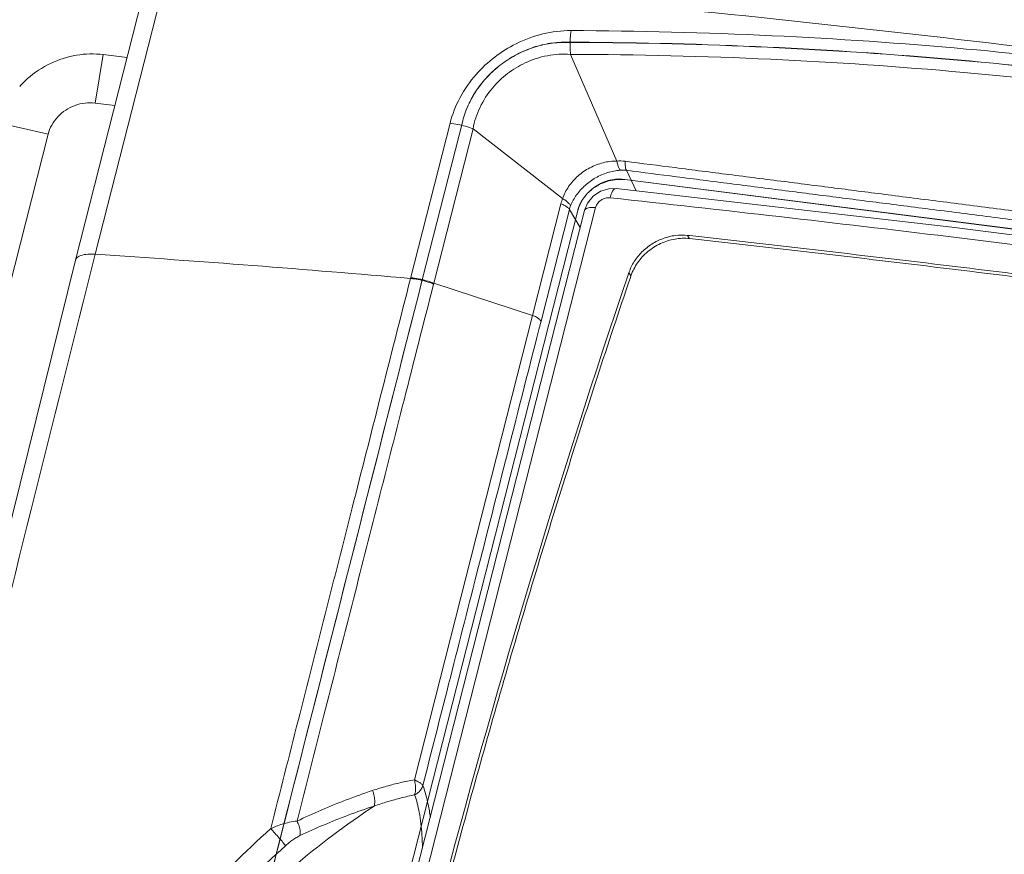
# Model space of a CAD drawing. Header units: millimetres. Extents: x -473 to 23648, y -382 to 1866.
# Tile 141 of 256: x 5688 to 5750, y 711 to 763. Entities that reach past the tile are written whole.
import ezdxf

# ---------------------------------------------------------------- set-up
doc = ezdxf.new("R2010")
doc.units = ezdxf.units.MM
doc.header["$LTSCALE"] = 80
doc.layers.get('0').update_dxf_attribs({"linetype": 'CONTINUOUS'})

msp = doc.modelspace()

# ---------------------------------------------------------------- linework, layer by layer
at = {"linetype": 'Continuous', "lineweight": 0}
for p, q in [((5697.615075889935, 766.4289884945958), (5693.036164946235, 748.4219931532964)), ((5696.378923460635, 766.0599577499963), (5691.800013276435, 748.0529653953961)), ((5693.028215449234, 757.889175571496), (5693.540401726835, 760.9246066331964)), ((5693.540401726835, 760.9246066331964), (5695.024891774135, 760.7351015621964)), ((5722.793993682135, 760.9387177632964), (5725.692060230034, 754.2592014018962)), ((5694.261191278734, 757.7317779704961), (5693.028215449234, 757.889175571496)), ((5690.084244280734, 755.9410526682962), (5687.063665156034, 756.6387362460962)), ((5712.776069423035, 746.9022447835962), (5715.247930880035, 756.6230709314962)), ((5716.042792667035, 756.7812166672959), (5713.511864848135, 746.828106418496)), ((5690.084244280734, 755.9410526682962), (5662.015520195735, 645.5581712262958)), ((5714.229774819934, 746.6050938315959), (5716.689130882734, 756.2767414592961)), ((5716.689130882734, 756.2767414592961), (5722.295874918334, 751.9026590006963)), ((5726.288816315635, 753.6765576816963), (5726.892691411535, 752.3861669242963)), ((5726.188949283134, 753.099004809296), (5789.748024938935, 744.9852642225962)), ((5726.191347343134, 753.1084354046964), (5789.750422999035, 744.9946948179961)), ((5725.641054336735, 752.529871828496), (5725.200148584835, 752.522622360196)), ((5720.416890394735, 744.5951303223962), (5722.193588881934, 751.5821632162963)), ((5723.247376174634, 751.1603125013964), (5699.052211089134, 656.010563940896)), ((5723.660525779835, 751.1636085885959), (5699.529321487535, 656.266787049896)), ((5724.365220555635, 751.3405643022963), (5700.234016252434, 656.4437427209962)), ((5720.944698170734, 744.2341285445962), (5722.721396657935, 751.2211614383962)), ((5722.721396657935, 751.2211614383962), (5723.389771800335, 750.0988589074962)), ((5730.231692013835, 749.392211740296), (5730.122422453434, 749.6014168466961)), ((5730.271793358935, 749.5848115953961), (5730.122422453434, 749.6014168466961)), ((5726.401365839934, 747.1321936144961), (5726.450122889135, 747.2759945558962)), ((5726.559496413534, 747.0665904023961), (5726.450122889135, 747.2759945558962)), ((5714.217314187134, 746.5560909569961), (5714.229774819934, 746.6050938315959)), ((5714.229774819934, 746.6050938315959), (5720.416890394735, 744.5951303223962)), ((5726.577700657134, 747.0760986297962), (5726.541058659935, 746.9679384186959)), ((5713.018425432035, 715.5014878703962), (5720.416890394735, 744.5951303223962))]:
    msp.add_line(p, q, dxfattribs=at)
for points in [[(5725.200148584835, 752.522622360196), (5724.670304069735, 752.3649805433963), (5724.204076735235, 752.0556231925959)], [(5789.616606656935, 744.3627904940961), (5768.316436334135, 747.3512619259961), (5746.666778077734, 750.1153248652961), (5725.640969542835, 752.529913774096)], [(5724.204076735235, 752.0556231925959), (5723.852004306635, 751.6257080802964), (5723.660508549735, 751.163556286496)], [(5691.800013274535, 748.0529651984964), (5683.399302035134, 714.1223752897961), (5675.302350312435, 679.5344355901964), (5667.795179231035, 645.5112331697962)]]:
    msp.add_lwpolyline(points, dxfattribs=at)
for centre, radius, start, end in [((5629.669425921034, -242.7337398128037), 1011.447489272, 82.68546093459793, 86.14816095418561), ((5692.742874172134, 754.9553113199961), 5.9578691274, 134.9216505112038, 138.1350829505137), ((5692.806391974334, 754.8916231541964), 6.0478174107, 131.4863274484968, 134.9216745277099), ((5725.864036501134, 751.5234423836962), 2.7411591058, 82.74328881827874, 93.59701487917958), ((5726.052537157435, 751.8543944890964), 1.837418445, 82.61170501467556, 94.76477248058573), ((5724.603338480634, 750.7434341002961), 1.9416303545, 158.3002579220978, 165.7564351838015), ((5629.619773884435, -204.249029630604), 954.7794071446, 85.00350665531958, 86.1916140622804), ((6280.598086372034, 559.204521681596), 585.1929723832, 161.2682427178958, 165.1640680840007), ((5739.391655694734, 672.8505081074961), 53.0946150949, 131.7742934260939, 145.9658137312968), ((5739.665993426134, 672.6285423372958), 52.0298017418, 131.8623044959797, 146.0294643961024)]:
    msp.add_arc(centre, radius, start, end, dxfattribs=at)
for points, start_tangent, end_tangent in [([(5715.247930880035, 756.6230709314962), (5715.877977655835, 758.2306215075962), (5716.884478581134, 759.6807603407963), (5718.043713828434, 760.7665506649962), (5719.384909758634, 761.6037332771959), (5721.057003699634, 762.2156078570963), (5722.826314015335, 762.4282338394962)], (0.2440466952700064, 0.9697634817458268), (0.9999844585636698, -0.005575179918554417)), ([(5722.826314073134, 762.4282337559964), (5722.773806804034, 761.9446602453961), (5722.762796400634, 761.4372299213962), (5722.793994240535, 760.9387183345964)], (-0.1550231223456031, -0.987910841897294), (0.106708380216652, -0.9942903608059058)), ([(5722.826314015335, 762.4282338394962), (5735.417952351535, 762.108525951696), (5747.559897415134, 761.2745280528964), (5758.346174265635, 760.101274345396)], (0.9999946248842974, -0.003278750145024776), (0.9919494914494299, -0.1266341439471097)), ([(5722.460589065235, 761.6921970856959), (5721.400211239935, 761.6010273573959), (5720.349034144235, 761.3272316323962), (5719.342286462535, 760.8807974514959), (5718.413720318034, 760.2774761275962), (5717.594328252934, 759.538172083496), (5716.911236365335, 758.6879345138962), (5716.387297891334, 757.7553560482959), (5716.040394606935, 756.771786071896)], (-0.9999982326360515, 0.001880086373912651), (-0.2464423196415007, -0.9691574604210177)), ([(5722.462987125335, 761.7016276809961), (5721.402609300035, 761.6104579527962), (5720.351432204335, 761.3366622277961), (5719.344684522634, 760.8902280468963), (5718.416118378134, 760.286906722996), (5717.596726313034, 759.5476026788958), (5716.913634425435, 758.697365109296), (5716.389695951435, 757.7647866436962), (5716.042792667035, 756.7812166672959)], (-0.9999982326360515, 0.001880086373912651), (-0.2464423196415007, -0.9691574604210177)), ([(5758.162704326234, 759.3797616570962), (5746.272459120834, 760.6483731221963), (5734.369331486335, 761.4197391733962), (5722.460589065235, 761.6921970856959)], (-0.991950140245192, 0.1266290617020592), (-0.9999982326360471, 0.001880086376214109)), ([(5758.165102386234, 759.3891922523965), (5746.274857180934, 760.6578037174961), (5734.371729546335, 761.4291697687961), (5722.462987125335, 761.7016276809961)], (-0.991950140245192, 0.1266290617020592), (-0.9999982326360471, 0.001880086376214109)), ([(5693.540401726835, 760.9246066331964), (5691.866843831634, 760.888205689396), (5690.233278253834, 760.3705271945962), (5688.800067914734, 759.4221267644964)], (-0.9919501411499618, 0.1266290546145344), (-0.7490693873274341, -0.6624915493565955)), ([(5716.689140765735, 756.2767337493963), (5717.125340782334, 757.6203221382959), (5717.908785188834, 758.8312083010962), (5718.851534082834, 759.7312148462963), (5719.958489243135, 760.4031790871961), (5721.341308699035, 760.8547660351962), (5722.793993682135, 760.9387177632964)], (0.1706406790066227, 0.9853333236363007), (0.9965786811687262, -0.0826494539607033)), ([(5722.793993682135, 760.9387177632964), (5735.327587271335, 760.6326844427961), (5747.414142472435, 759.8096108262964), (5758.151094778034, 758.6436073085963)], (0.9999975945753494, -0.002193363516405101), (0.9919495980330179, -0.1266333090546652)), ([(5693.028215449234, 757.889175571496), (5692.398267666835, 757.8911081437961), (5691.768927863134, 757.7401261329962), (5691.184608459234, 757.4446647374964), (5690.686787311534, 757.0244816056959)], (-0.9919501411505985, 0.1266290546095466), (-0.6823728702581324, -0.7310042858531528)), ([(5690.686787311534, 757.0244816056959), (5690.311399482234, 756.509683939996), (5690.084244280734, 755.9410526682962)], (-0.6823728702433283, -0.7310042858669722), (-0.2464423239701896, -0.9691574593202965)), ([(5715.247752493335, 756.6233179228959), (5715.730168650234, 756.5555693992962), (5716.221092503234, 756.437605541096), (5716.689227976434, 756.2769506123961)], (0.9961962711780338, -0.0871377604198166), (0.9283678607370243, -0.371662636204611)), ([(5722.295874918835, 751.9026590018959), (5722.672475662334, 752.6560124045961), (5723.255346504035, 753.3183763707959), (5723.998590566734, 753.8323990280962), (5724.835589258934, 754.1533362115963), (5725.692060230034, 754.2592014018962)], (0.3213581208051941, 0.9469577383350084), (0.9999984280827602, -0.001773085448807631)), ([(5725.692071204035, 754.2592125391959), (5725.745247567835, 754.0261765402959), (5725.816123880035, 753.8305045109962), (5725.899907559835, 753.6854283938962)], (0.1718187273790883, -0.9851285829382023), (0.6055276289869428, -0.7958242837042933)), ([(5726.210286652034, 754.2426454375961), (5726.216619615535, 754.0133811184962), (5726.243386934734, 753.8204265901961), (5726.288816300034, 753.6765576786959)], (-0.01706746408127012, -0.9998543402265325), (0.4215433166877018, -0.9068082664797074)), ([(5726.210286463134, 754.2426452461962), (5729.339639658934, 753.8434405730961), (5732.710647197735, 753.413414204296), (5736.164785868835, 752.972736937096), (5739.560332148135, 752.5394838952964), (5742.891183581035, 752.114443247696), (5746.576803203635, 751.6440885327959), (5750.456202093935, 751.148959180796), (5754.313997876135, 750.6565444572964), (5757.992217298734, 750.1870132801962)], (0.9919594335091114, -0.1265562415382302), (0.9919501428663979, -0.126629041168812)), ([(5722.799303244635, 751.4613375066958), (5723.167006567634, 752.1324043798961), (5723.700361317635, 752.7281335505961), (5724.366298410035, 753.2065808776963), (5725.116359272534, 753.5317156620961), (5725.899911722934, 753.6854630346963)], (0.3707043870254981, 0.9287509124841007), (0.9964331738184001, 0.08438560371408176)), ([(5726.288816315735, 753.6765576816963), (5729.418446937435, 753.2752115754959), (5732.789634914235, 752.8434674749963), (5736.243890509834, 752.4014825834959), (5739.639513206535, 751.9672611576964), (5742.970417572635, 751.5414910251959), (5746.656086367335, 751.0705274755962), (5750.535532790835, 750.5749520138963), (5754.393375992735, 750.0822743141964), (5758.071644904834, 749.6126554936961)], (0.9918629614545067, -0.1273101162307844), (0.9919501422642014, -0.1266290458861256)), ([(5723.521034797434, 751.8041682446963), (5723.578323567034, 751.8805615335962), (5723.635612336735, 751.9569548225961), (5723.664256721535, 751.9951514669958), (5723.692901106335, 752.033348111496), (5723.721545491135, 752.0715447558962), (5723.750189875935, 752.1097414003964), (5723.764512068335, 752.1288397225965), (5723.778834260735, 752.1479380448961), (5723.793156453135, 752.1670363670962), (5723.800317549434, 752.1765855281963), (5723.807478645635, 752.1861346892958), (5723.814639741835, 752.1956838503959), (5723.818220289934, 752.2004584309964), (5723.821800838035, 752.205233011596), (5723.823591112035, 752.2076203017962), (5723.825381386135, 752.2100075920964), (5723.826276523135, 752.2112012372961), (5723.826765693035, 752.211771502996), (5723.827338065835, 752.2122886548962), (5723.828482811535, 752.2133229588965), (5723.829627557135, 752.2143572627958), (5723.834206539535, 752.218494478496), (5723.838785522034, 752.2226316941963), (5723.843364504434, 752.226768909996), (5723.847943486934, 752.2309061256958), (5723.857101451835, 752.2391805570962), (5723.875417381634, 752.2557294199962), (5723.893733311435, 752.2722782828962), (5723.912049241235, 752.2888271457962), (5723.930365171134, 752.3053760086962), (5723.948681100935, 752.3219248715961), (5723.985312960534, 752.3550225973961), (5724.021944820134, 752.3881203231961), (5724.058576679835, 752.421218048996), (5724.095208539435, 752.454315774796), (5724.113524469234, 752.470864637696), (5724.131840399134, 752.487413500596), (5724.150156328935, 752.5039623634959), (5724.168472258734, 752.5205112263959), (5724.186788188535, 752.5370600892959), (5724.195946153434, 752.5453345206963), (5724.200525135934, 752.5494717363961), (5724.205104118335, 752.5536089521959), (5724.209683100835, 752.5577461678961), (5724.214262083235, 752.5618833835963), (5724.215406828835, 752.5629176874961), (5724.216551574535, 752.563951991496), (5724.217123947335, 752.5644691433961), (5724.217750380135, 752.5649068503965), (5724.219057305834, 752.5657028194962), (5724.221671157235, 752.5672947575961), (5724.224285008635, 752.5688866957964), (5724.229512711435, 752.5720705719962), (5724.234740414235, 752.5752544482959), (5724.245195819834, 752.5816222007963), (5724.255651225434, 752.5879899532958), (5724.266106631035, 752.5943577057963), (5724.287017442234, 752.6070932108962), (5724.307928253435, 752.6198287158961), (5724.328839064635, 752.6325642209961), (5724.370660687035, 752.6580352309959), (5724.412482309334, 752.6835062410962), (5724.454303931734, 752.7089772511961), (5724.496125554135, 752.7344482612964), (5724.537947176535, 752.7599192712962), (5724.558857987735, 752.7726547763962), (5724.579768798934, 752.7853902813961), (5724.600679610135, 752.798125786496), (5724.611135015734, 752.8044935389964), (5724.621590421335, 752.8108612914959), (5724.632045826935, 752.8172290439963), (5724.642501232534, 752.8235967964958), (5724.647728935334, 752.8267806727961), (5724.652956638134, 752.8299645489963), (5724.655570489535, 752.8315564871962), (5724.658184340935, 752.833148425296), (5724.660798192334, 752.8347403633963), (5724.662105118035, 752.8355363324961), (5724.662758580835, 752.8359343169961), (5724.663412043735, 752.8363323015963), (5724.664138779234, 752.8366063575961), (5724.664865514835, 752.8368804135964), (5724.666318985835, 752.8374285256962), (5724.669225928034, 752.838524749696), (5724.672132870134, 752.839620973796), (5724.675039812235, 752.8407171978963), (5724.680853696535, 752.8429096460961), (5724.686667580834, 752.8451020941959), (5724.698295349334, 752.8494869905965), (5724.709923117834, 752.8538718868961), (5724.721550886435, 752.8582567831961), (5724.733178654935, 752.8626416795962), (5724.756434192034, 752.8714114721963), (5724.779689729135, 752.8801812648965), (5724.802945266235, 752.8889510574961), (5724.849456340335, 752.906490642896), (5724.895967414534, 752.9240302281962), (5724.942478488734, 752.9415698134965), (5724.988989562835, 752.9591093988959), (5725.035500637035, 752.9766489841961), (5725.058756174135, 752.9854187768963), (5725.082011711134, 752.9941885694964), (5725.105267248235, 753.0029583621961), (5725.116895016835, 753.0073432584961), (5725.128522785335, 753.0117281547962), (5725.140150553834, 753.0161130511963), (5725.145964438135, 753.018305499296), (5725.151778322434, 753.0204979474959), (5725.154685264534, 753.0215941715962), (5725.157592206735, 753.0226903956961), (5725.159045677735, 753.0232385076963), (5725.159782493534, 753.0234645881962), (5725.160539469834, 753.0235947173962), (5725.162053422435, 753.0238549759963), (5725.163567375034, 753.0241152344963), (5725.169623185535, 753.025156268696), (5725.175678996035, 753.0261973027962), (5725.181734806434, 753.0272383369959), (5725.187790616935, 753.028279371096), (5725.199902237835, 753.0303614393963), (5725.224125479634, 753.034525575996), (5725.248348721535, 753.0386897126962), (5725.272571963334, 753.0428538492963), (5725.296795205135, 753.047017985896), (5725.321018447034, 753.0511821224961), (5725.369464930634, 753.059510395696), (5725.417911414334, 753.0678386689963), (5725.466357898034, 753.0761669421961), (5725.514804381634, 753.0844952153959), (5725.539027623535, 753.0886593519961), (5725.563250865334, 753.0928234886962), (5725.587474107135, 753.0969876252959), (5725.611697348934, 753.1011517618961), (5725.635920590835, 753.1053158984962), (5725.648032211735, 753.107397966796), (5725.654088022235, 753.1084390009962), (5725.660143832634, 753.1094800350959), (5725.666199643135, 753.110521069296), (5725.672255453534, 753.1115621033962), (5725.673769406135, 753.1118223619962), (5725.675283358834, 753.1120826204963), (5725.676040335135, 753.1122127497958), (5725.676793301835, 753.1122431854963), (5725.678295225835, 753.112204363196), (5725.681299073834, 753.1121267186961), (5725.684302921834, 753.1120490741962), (5725.690310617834, 753.1118937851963), (5725.696318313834, 753.1117384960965), (5725.708333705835, 753.1114279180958), (5725.720349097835, 753.1111173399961), (5725.732364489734, 753.1108067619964), (5725.756395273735, 753.110185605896), (5725.780426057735, 753.1095644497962), (5725.804456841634, 753.1089432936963), (5725.852518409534, 753.107700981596), (5725.900579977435, 753.1064586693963), (5725.948641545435, 753.105216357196), (5725.996703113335, 753.1039740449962), (5726.092826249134, 753.1014894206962), (5726.188949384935, 753.0990047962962)], (0.5999584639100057, 0.80003115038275), (0.9996660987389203, -0.02583971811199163)), ([(5723.523432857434, 751.8135988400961), (5723.580721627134, 751.889992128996), (5723.638010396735, 751.9663854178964), (5723.666654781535, 752.0045820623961), (5723.695299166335, 752.0427787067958), (5723.723943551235, 752.080975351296), (5723.752587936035, 752.1191719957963), (5723.766910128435, 752.1382703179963), (5723.781232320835, 752.1573686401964), (5723.795554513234, 752.176466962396), (5723.802715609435, 752.1860161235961), (5723.809876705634, 752.1955652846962), (5723.817037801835, 752.2051144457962), (5723.820618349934, 752.2098890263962), (5723.824198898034, 752.2146636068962), (5723.825989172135, 752.217050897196), (5723.827779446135, 752.2194381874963), (5723.828674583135, 752.2206318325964), (5723.829163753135, 752.2212020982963), (5723.829736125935, 752.221719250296), (5723.830880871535, 752.2227535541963), (5723.832025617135, 752.2237878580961), (5723.836604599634, 752.2279250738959), (5723.841183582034, 752.2320622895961), (5723.845762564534, 752.2361995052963), (5723.850341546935, 752.2403367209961), (5723.859499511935, 752.2486111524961), (5723.877815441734, 752.2651600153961), (5723.896131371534, 752.2817088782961), (5723.914447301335, 752.298257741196), (5723.932763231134, 752.314806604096), (5723.951079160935, 752.331355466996), (5723.987711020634, 752.364453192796), (5724.024342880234, 752.3975509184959), (5724.060974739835, 752.4306486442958), (5724.097606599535, 752.4637463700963), (5724.115922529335, 752.4802952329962), (5724.134238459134, 752.4968440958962), (5724.152554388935, 752.5133929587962), (5724.170870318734, 752.5299418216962), (5724.189186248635, 752.5464906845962), (5724.198344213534, 752.5547651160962), (5724.202923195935, 752.5589023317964), (5724.207502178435, 752.5630395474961), (5724.212081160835, 752.5671767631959), (5724.216660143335, 752.5713139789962), (5724.217804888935, 752.5723482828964), (5724.218949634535, 752.5733825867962), (5724.219522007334, 752.5738997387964), (5724.220148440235, 752.5743374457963), (5724.221455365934, 752.5751334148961), (5724.224069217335, 752.5767253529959), (5724.226683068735, 752.5783172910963), (5724.231910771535, 752.581501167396), (5724.237138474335, 752.5846850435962), (5724.247593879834, 752.5910527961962), (5724.258049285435, 752.5974205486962), (5724.268504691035, 752.6037883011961), (5724.289415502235, 752.616523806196), (5724.310326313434, 752.629259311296), (5724.331237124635, 752.6419948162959), (5724.373058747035, 752.6674658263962), (5724.414880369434, 752.6929368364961), (5724.456701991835, 752.7184078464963), (5724.498523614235, 752.7438788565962), (5724.540345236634, 752.7693498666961), (5724.561256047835, 752.782085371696), (5724.582166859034, 752.7948208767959), (5724.603077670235, 752.8075563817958), (5724.613533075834, 752.8139241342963), (5724.623988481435, 752.8202918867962), (5724.634443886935, 752.8266596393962), (5724.644899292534, 752.8330273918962), (5724.650126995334, 752.8362112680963), (5724.655354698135, 752.8393951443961), (5724.657968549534, 752.8409870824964), (5724.660582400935, 752.8425790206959), (5724.663196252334, 752.8441709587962), (5724.664503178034, 752.8449669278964), (5724.665156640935, 752.845364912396), (5724.665810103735, 752.8457628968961), (5724.666536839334, 752.8460369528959), (5724.667263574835, 752.8463110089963), (5724.668717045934, 752.846859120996), (5724.671623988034, 752.8479553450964), (5724.674530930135, 752.8490515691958), (5724.677437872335, 752.8501477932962), (5724.683251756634, 752.852340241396), (5724.689065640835, 752.8545326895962), (5724.700693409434, 752.8589175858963), (5724.712321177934, 752.8633024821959), (5724.723948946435, 752.8676873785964), (5724.735576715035, 752.872072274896), (5724.758832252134, 752.8808420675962), (5724.782087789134, 752.8896118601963), (5724.805343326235, 752.8983816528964), (5724.851854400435, 752.9159212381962), (5724.898365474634, 752.9334608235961), (5724.944876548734, 752.9510004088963), (5724.991387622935, 752.9685399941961), (5725.037898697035, 752.9860795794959), (5725.061154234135, 752.9948493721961), (5725.084409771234, 753.0036191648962), (5725.107665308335, 753.0123889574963), (5725.119293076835, 753.016773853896), (5725.130920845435, 753.021158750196), (5725.142548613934, 753.0255436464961), (5725.148362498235, 753.0277360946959), (5725.154176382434, 753.0299285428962), (5725.157083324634, 753.031024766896), (5725.159990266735, 753.0321209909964), (5725.161443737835, 753.0326691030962), (5725.162180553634, 753.0328951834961), (5725.162937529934, 753.0330253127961), (5725.164451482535, 753.0332855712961), (5725.165965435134, 753.0335458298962), (5725.172021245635, 753.0345868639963), (5725.178077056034, 753.0356278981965), (5725.184132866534, 753.0366689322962), (5725.190188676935, 753.0377099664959), (5725.202300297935, 753.0397920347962), (5725.226523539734, 753.0439561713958), (5725.250746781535, 753.0481203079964), (5725.274970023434, 753.0522844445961), (5725.299193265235, 753.0564485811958), (5725.323416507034, 753.0606127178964), (5725.371862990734, 753.0689409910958), (5725.420309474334, 753.0772692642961), (5725.468755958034, 753.0855975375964), (5725.517202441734, 753.0939258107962), (5725.541425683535, 753.0980899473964), (5725.565648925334, 753.1022540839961), (5725.589872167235, 753.1064182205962), (5725.614095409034, 753.1105823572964), (5725.638318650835, 753.1147464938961), (5725.650430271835, 753.1168285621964), (5725.656486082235, 753.1178695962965), (5725.662541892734, 753.1189106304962), (5725.668597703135, 753.1199516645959), (5725.674653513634, 753.120992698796), (5725.676167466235, 753.1212529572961), (5725.677681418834, 753.1215132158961), (5725.678438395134, 753.1216433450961), (5725.679191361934, 753.1216737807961), (5725.680693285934, 753.1216349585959), (5725.683697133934, 753.1215573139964), (5725.686700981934, 753.121479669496), (5725.692708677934, 753.1213243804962), (5725.698716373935, 753.1211690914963), (5725.710731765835, 753.1208585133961), (5725.722747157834, 753.120547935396), (5725.734762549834, 753.1202373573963), (5725.758793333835, 753.1196162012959), (5725.782824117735, 753.1189950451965), (5725.806854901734, 753.1183738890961), (5725.854916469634, 753.1171315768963), (5725.902978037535, 753.1158892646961), (5725.951039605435, 753.1146469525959), (5725.999101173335, 753.1134046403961), (5726.095224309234, 753.110920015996), (5726.191347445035, 753.108435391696)], (0.5999584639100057, 0.80003115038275), (0.9996660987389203, -0.02583971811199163)), ([(5725.269758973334, 751.9590295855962), (5725.376574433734, 752.2689781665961), (5725.506815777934, 752.469246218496), (5725.640966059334, 752.5298816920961)], (0.2471030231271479, 0.9689892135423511), (0.993388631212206, -0.1147999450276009)), ([(5722.193588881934, 751.5821632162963), (5722.239953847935, 751.743594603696), (5722.295874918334, 751.9026590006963)], (0.2469436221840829, 0.9690298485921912), (0.3613564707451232, 0.9324277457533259)), ([(5722.193588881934, 751.5821632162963), (5722.428943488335, 751.4703399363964), (5722.609939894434, 751.346544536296), (5722.721396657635, 751.2211614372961)], (0.9283728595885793, -0.3716501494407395), (0.5116805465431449, -0.8591757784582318)), ([(5722.295905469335, 751.9026778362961), (5722.522641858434, 751.7608225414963), (5722.695337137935, 751.6094371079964), (5722.799393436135, 751.4613190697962)], (0.881048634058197, -0.4730256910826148), (0.4223606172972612, -0.9064278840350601)), ([(5723.244978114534, 751.1508819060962), (5723.249668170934, 751.1685340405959), (5723.254358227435, 751.1861861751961), (5723.256703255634, 751.1950122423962), (5723.259177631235, 751.203819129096), (5723.261716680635, 751.2126164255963), (5723.264255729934, 751.2214137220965), (5723.266794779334, 751.2302110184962), (5723.268064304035, 751.2346096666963), (5723.269333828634, 751.239008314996), (5723.269968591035, 751.2412076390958), (5723.270603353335, 751.2434069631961), (5723.270920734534, 751.244506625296), (5723.271293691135, 751.2457250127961), (5723.272095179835, 751.2482805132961), (5723.273698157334, 751.2533915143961), (5723.275301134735, 751.258502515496), (5723.278507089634, 751.268724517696), (5723.281713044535, 751.278946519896), (5723.283316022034, 751.2840575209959), (5723.284918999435, 751.2891685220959), (5723.286521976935, 751.2942795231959), (5723.287323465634, 751.2968350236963), (5723.287724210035, 751.2981127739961), (5723.288124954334, 751.2993905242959), (5723.288494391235, 751.3004807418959), (5723.288863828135, 751.3015709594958), (5723.289602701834, 751.3037513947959), (5723.291080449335, 751.308112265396), (5723.292558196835, 751.312473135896), (5723.294035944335, 751.316834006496), (5723.296991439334, 751.3255557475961), (5723.299946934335, 751.3342774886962), (5723.302902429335, 751.3429992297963), (5723.305984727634, 751.3516936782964), (5723.309130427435, 751.3603744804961), (5723.312276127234, 751.3690552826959), (5723.315421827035, 751.3777360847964), (5723.316994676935, 751.3820764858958), (5723.318567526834, 751.3864168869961), (5723.319353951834, 751.3885870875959), (5723.320140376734, 751.3907572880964), (5723.320533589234, 751.3918423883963), (5723.320749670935, 751.3924227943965), (5723.321004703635, 751.3930789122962), (5723.321514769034, 751.3943911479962), (5723.322024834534, 751.3957033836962), (5723.324065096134, 751.400952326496), (5723.326105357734, 751.4062012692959), (5723.328145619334, 751.4114502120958), (5723.330185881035, 751.4166991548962), (5723.334266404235, 751.4271970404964), (5723.342427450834, 751.4481928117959)], (0.256784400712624, 0.9664687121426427), (0.3622929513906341, 0.9320642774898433)), ([(5723.247376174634, 751.1603125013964), (5723.252066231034, 751.1779646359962), (5723.256756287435, 751.1956167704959), (5723.259101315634, 751.204442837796), (5723.261575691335, 751.2132497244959), (5723.264114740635, 751.2220470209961), (5723.266653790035, 751.2308443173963), (5723.269192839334, 751.2396416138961), (5723.270462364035, 751.2440402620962), (5723.271731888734, 751.2484389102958), (5723.272366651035, 751.2506382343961), (5723.273001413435, 751.2528375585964), (5723.273318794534, 751.2539372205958), (5723.273691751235, 751.2551556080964), (5723.274493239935, 751.257711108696), (5723.276096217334, 751.2628221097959), (5723.277699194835, 751.2679331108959), (5723.280905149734, 751.2781551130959), (5723.284111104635, 751.2883771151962), (5723.285714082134, 751.2934881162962), (5723.287317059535, 751.2985991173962), (5723.288920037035, 751.3037101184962), (5723.289721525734, 751.3062656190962), (5723.290122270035, 751.3075433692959), (5723.290523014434, 751.3088211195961), (5723.290892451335, 751.3099113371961), (5723.291261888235, 751.3110015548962), (5723.292000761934, 751.3131819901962), (5723.293478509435, 751.3175428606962), (5723.294956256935, 751.3219037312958), (5723.296434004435, 751.3262646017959), (5723.299389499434, 751.334986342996), (5723.302344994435, 751.3437080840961), (5723.305300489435, 751.3524298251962), (5723.308382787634, 751.3611242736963), (5723.311528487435, 751.369805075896), (5723.314674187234, 751.3784858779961), (5723.317819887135, 751.3871666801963), (5723.319392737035, 751.3915070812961), (5723.320965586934, 751.395847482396), (5723.321752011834, 751.3980176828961), (5723.322538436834, 751.4001878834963), (5723.322931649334, 751.4012729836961), (5723.323147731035, 751.4018533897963), (5723.323402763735, 751.402509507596), (5723.323912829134, 751.4038217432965), (5723.324422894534, 751.405133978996), (5723.326463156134, 751.4103829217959), (5723.328503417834, 751.4156318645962), (5723.330543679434, 751.4208808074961), (5723.332583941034, 751.4261297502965), (5723.336664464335, 751.4366276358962), (5723.344825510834, 751.4576234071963)], (0.256784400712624, 0.9664687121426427), (0.3622929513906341, 0.9320642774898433)), ([(5723.342427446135, 751.4481928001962), (5723.350775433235, 751.4681945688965), (5723.354949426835, 751.4781954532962), (5723.359123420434, 751.4881963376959), (5723.361210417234, 751.4931967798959), (5723.363297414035, 751.498197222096), (5723.363819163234, 751.4994473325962), (5723.364340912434, 751.5006974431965), (5723.364900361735, 751.5020033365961), (5723.365535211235, 751.5034207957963), (5723.366804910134, 751.5062557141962), (5723.368074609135, 751.5090906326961), (5723.370614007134, 751.514760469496), (5723.373153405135, 751.5204303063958), (5723.378232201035, 751.5317699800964), (5723.383310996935, 751.5431096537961), (5723.388389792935, 751.5544493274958), (5723.390929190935, 751.5601191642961), (5723.393577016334, 751.5657542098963), (5723.398981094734, 751.5769895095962), (5723.409789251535, 751.5994601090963), (5723.415193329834, 751.6106954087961), (5723.417895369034, 751.6163130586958), (5723.420597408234, 751.621930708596), (5723.423459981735, 751.6274917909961), (5723.426322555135, 751.6330528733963), (5723.432047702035, 751.6441750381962), (5723.443497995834, 751.6664193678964), (5723.449223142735, 751.6775415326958), (5723.452138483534, 751.6830823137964), (5723.455159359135, 751.6885824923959), (5723.461201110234, 751.6995828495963), (5723.467242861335, 751.7105832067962), (5723.473284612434, 751.7215835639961), (5723.476305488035, 751.727083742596), (5723.479326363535, 751.7325839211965), (5723.480836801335, 751.7353340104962), (5723.482347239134, 751.7380840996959), (5723.483102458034, 751.739459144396), (5723.483942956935, 751.7409214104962), (5723.485709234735, 751.7439331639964), (5723.489241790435, 751.7499566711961), (5723.492774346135, 751.7559801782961), (5723.499839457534, 751.7680271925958), (5723.506904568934, 751.7800742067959), (5723.521034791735, 751.8041682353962)], (0.3851624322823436, 0.9228487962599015), (0.5058830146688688, 0.862602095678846)), ([(5723.344825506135, 751.4576233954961), (5723.353173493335, 751.4776251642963), (5723.357347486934, 751.4876260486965), (5723.361521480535, 751.4976269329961), (5723.363608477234, 751.5026273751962), (5723.365695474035, 751.5076278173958), (5723.366217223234, 751.5088779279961), (5723.366738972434, 751.5101280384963), (5723.367298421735, 751.5114339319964), (5723.367933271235, 751.5128513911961), (5723.369202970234, 751.515686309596), (5723.370472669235, 751.518521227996), (5723.373012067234, 751.5241910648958), (5723.375551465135, 751.5298609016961), (5723.380630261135, 751.5412005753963), (5723.385709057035, 751.552540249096), (5723.390787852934, 751.5638799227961), (5723.393327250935, 751.5695497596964), (5723.395975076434, 751.5751848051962), (5723.401379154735, 751.5864201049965), (5723.412187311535, 751.6088907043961), (5723.417591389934, 751.6201260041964), (5723.420293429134, 751.6257436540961), (5723.422995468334, 751.6313613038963), (5723.425858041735, 751.636922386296), (5723.428720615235, 751.6424834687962), (5723.434445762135, 751.653605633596), (5723.445896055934, 751.6758499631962), (5723.451621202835, 751.6869721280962), (5723.454536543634, 751.6925129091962), (5723.457557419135, 751.6980130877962), (5723.463599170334, 751.7090134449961), (5723.469640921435, 751.7200138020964), (5723.475682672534, 751.7310141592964), (5723.478703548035, 751.7365143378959), (5723.481724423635, 751.7420145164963), (5723.483234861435, 751.744764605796), (5723.484745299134, 751.7475146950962), (5723.485500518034, 751.7488897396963), (5723.486341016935, 751.7503520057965), (5723.488107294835, 751.7533637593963), (5723.491639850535, 751.7593872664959), (5723.495172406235, 751.7654107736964), (5723.502237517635, 751.7774577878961), (5723.509302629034, 751.7895048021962), (5723.523432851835, 751.813598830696)], (0.3851624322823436, 0.9228487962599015), (0.5058830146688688, 0.862602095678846)), ([(5725.269758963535, 751.959029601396), (5725.036570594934, 751.9492895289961), (5724.808586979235, 751.8722163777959), (5724.608397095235, 751.7353683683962), (5724.455626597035, 751.5521537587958), (5724.365220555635, 751.3405643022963)], (-0.9941164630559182, 0.1083164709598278), (-0.2465347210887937, -0.9691339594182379)), ([(5789.298974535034, 743.7850568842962), (5767.800546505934, 746.8002282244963), (5746.450236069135, 749.5258098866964), (5725.269758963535, 751.959029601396)], (-0.9894407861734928, 0.144937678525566), (-0.9941749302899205, 0.1077785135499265)), ([(5723.670405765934, 751.190686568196), (5723.669423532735, 751.188401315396), (5723.661756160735, 751.1633537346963)], (-0.4039942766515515, -0.914761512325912), (-0.2028287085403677, -0.9792142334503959)), ([(5724.365220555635, 751.3405643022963), (5724.038937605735, 751.3478329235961), (5723.795615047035, 751.2946210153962), (5723.670405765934, 751.190686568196)], (-0.9942938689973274, 0.1066756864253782), (-0.4039942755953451, -0.9147615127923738)), ([(5726.450122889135, 747.2759945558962), (5726.778022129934, 747.9593869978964), (5727.266608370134, 748.566892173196), (5727.885971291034, 749.0609171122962), (5728.598056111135, 749.410795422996), (5729.359135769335, 749.5947980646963), (5730.122422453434, 749.6014168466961)], (0.3212253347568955, 0.9470027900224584), (0.9938826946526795, -0.1104408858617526)), ([(5730.250471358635, 749.4020203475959), (5729.334758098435, 749.372945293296), (5728.431504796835, 749.0899757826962), (5727.630603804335, 748.582615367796), (5726.990351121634, 747.8874039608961), (5726.577700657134, 747.0760986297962)], (-0.9938706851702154, 0.1105489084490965), (-0.3209539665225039, -0.9470947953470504)), ([(5783.211499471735, 742.6410129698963), (5765.453468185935, 745.0995197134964), (5747.794149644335, 747.353909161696), (5730.250471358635, 749.4020203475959)], (-0.9898194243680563, 0.1423288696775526), (-0.9938706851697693, 0.110548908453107)), ([(5783.236854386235, 742.824021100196), (5765.557182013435, 745.2718807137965), (5747.782367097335, 747.5410144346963), (5730.271793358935, 749.5848115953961)], (-0.9898211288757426, 0.1423170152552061), (-0.9938723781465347, 0.1105336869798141)), ([(5693.036164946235, 748.4219931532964), (5685.105240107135, 716.4412329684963), (5677.073866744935, 682.266545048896), (5669.026577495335, 645.891007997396)], (-0.246442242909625, -0.9691574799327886), (-0.2093964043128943, -0.9778308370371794)), ([(5693.036164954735, 748.4219931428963), (5692.452221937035, 748.4106698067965), (5692.026562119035, 748.2946630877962), (5691.811572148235, 748.088250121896), (5691.801204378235, 748.0527063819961)], (-0.9977951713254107, 0.06636863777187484), (-0.2124895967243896, -0.9771633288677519)), ([(5713.511864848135, 746.828106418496), (5705.631133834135, 715.8214988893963), (5698.653387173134, 688.3421468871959)], (-0.2464423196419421, -0.9691574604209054), (-0.2460117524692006, -0.9692668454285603)), ([(5713.514262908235, 746.8375370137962), (5705.633531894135, 715.8309294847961), (5698.653391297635, 688.3421455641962)], (-0.2464423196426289, -0.9691574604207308), (-0.2460116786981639, -0.9692668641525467)), ([(5704.020132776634, 712.4471432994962), (5705.754614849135, 719.2760789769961), (5707.434916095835, 725.889864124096), (5709.123966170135, 732.5363798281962), (5710.884409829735, 739.4621438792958), (5712.776069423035, 746.9022447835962)], (0.246143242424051, 0.9692334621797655), (0.2464434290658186, 0.9691571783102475)), ([(5705.668568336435, 712.9208600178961), (5707.351362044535, 719.5443325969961), (5708.990939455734, 725.996506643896), (5710.643557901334, 732.498848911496), (5712.367049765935, 739.2788593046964), (5714.217314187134, 746.5560909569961)], (0.2462208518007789, 0.9692137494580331), (0.2464416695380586, 0.9691576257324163)), ([(5712.776069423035, 746.9022447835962), (5713.258396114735, 746.8345874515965), (5713.749246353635, 746.716696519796), (5714.217314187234, 746.5560909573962)], (0.9962127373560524, -0.08694930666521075), (0.9283743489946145, -0.3716464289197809)), ([(5712.788529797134, 746.9512462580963), (5713.270856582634, 746.883589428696), (5713.761706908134, 746.7656989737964), (5714.229774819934, 746.6050938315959)], (0.9962128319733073, -0.08694822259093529), (0.9283746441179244, -0.3716456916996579)), ([(5726.541058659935, 746.9679384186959), (5722.449971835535, 734.4292139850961), (5718.621393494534, 721.7332670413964), (5715.093845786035, 708.9956028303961)], (-0.3207714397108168, -0.947156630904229), (-0.2558791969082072, -0.9667087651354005)), ([(5713.547549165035, 715.1420297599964), (5715.160859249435, 721.4872869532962), (5716.915450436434, 728.3880400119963), (5718.838277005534, 735.9502268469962), (5720.944698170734, 744.2341285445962)], (0.2464116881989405, 0.9691652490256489), (0.2464423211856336, 0.9691574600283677)), ([(5720.416890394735, 744.5951303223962), (5720.652243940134, 744.4833086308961), (5720.833240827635, 744.3595131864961), (5720.944698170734, 744.2341285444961)], (0.9283746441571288, -0.3716456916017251), (0.5116748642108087, -0.8591791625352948)), ([(5713.018425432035, 715.5014878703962), (5712.149135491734, 715.3282748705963), (5711.274974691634, 715.1067246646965), (5710.397613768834, 714.8365234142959)], (-0.9854981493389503, -0.1696861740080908), (-0.9480946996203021, -0.3179881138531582)), ([(5713.018423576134, 715.5014822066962), (5713.254162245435, 715.389613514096), (5713.435463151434, 715.2657152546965), (5713.547084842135, 715.1402032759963)], (0.9328764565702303, -0.3601964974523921), (0.5218721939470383, -0.8530236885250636)), ([(5713.032181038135, 714.5608697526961), (5713.082706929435, 714.8397842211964), (5713.077936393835, 715.1659480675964), (5713.018423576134, 715.5014822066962)], (0.3258228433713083, 0.9454308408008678), (-0.2296220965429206, 0.9732798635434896)), ([(5713.547084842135, 715.1402032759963), (5713.436252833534, 714.9155949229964), (5713.259985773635, 714.7172774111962), (5713.032181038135, 714.5608697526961)], (-0.3066919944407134, -0.9518088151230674), (-0.8840484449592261, -0.467395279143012)), ([(5714.017003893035, 713.1620666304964), (5713.879593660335, 713.959008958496), (5713.547549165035, 715.1420297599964)], (-0.1403708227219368, 0.9900990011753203), (-0.3551203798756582, 0.9348205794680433)), ([(5710.397613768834, 714.8365234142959), (5708.751850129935, 714.2466415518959), (5707.177332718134, 713.6075930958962), (5705.668568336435, 712.9208600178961)], (-0.948093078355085, -0.3179929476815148), (-0.9012765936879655, -0.4332441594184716)), ([(5710.494342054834, 713.8592192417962), (5710.536485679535, 714.1397102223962), (5710.502689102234, 714.4811774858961), (5710.397613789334, 714.8365234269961)], (0.317415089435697, 0.9482866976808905), (-0.3674865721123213, 0.9300288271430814)), ([(5713.033489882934, 714.5611380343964), (5712.191349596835, 714.3729156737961), (5711.344846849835, 714.139147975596), (5710.494305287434, 713.8592071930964)], (-0.9811041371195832, -0.1934804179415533), (-0.942144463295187, -0.3352071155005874)), ([(5713.523682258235, 711.2232537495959), (5713.487886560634, 712.0560036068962), (5713.317782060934, 713.4767377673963), (5713.033489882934, 714.5611380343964)], (-0.02056695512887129, 0.9997884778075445), (-0.3456947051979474, 0.9383470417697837)), ([(5696.998025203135, 700.7788985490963), (5700.891601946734, 705.6482425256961), (5705.419371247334, 710.0364562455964), (5710.494301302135, 713.8592064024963)], (0.5729059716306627, 0.8196211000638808), (0.8342161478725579, 0.5514375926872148)), ([(5710.494301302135, 713.8592064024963), (5708.879302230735, 713.2904005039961), (5707.334110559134, 712.6729347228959), (5705.853648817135, 712.0084148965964)], (-0.9498538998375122, -0.3126940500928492), (-0.9034946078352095, -0.4285994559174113)), ([(5705.668568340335, 712.9208600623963), (5705.181248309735, 712.8451417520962), (5704.744388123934, 712.7298890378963), (5704.358894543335, 712.5939138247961), (5704.020131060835, 712.4471365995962)], (-0.9962109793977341, -0.0869694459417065), (-0.903832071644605, -0.4278873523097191)), ([(5705.853649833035, 712.0084137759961), (5705.865867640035, 712.2768644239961), (5705.801498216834, 712.5943452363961), (5705.668643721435, 712.9209065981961)], (0.2140156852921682, 0.9768302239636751), (-0.4551328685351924, 0.890423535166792)), ([(5704.944265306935, 711.377796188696), (5704.787690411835, 711.5832416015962), (5704.554434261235, 711.8617124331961), (5704.283482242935, 712.1666663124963), (5704.020120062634, 712.4471346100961)], (-0.5695109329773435, 0.8219837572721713), (-0.696431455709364, 0.7176233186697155)), ([(5705.853648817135, 712.0084148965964), (5705.586511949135, 711.8623885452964), (5705.345873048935, 711.701852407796), (5705.132554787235, 711.5385322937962), (5704.944283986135, 711.3777766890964)], (-0.9034902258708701, -0.4286086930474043), (-0.7443187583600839, -0.6678245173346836))]:
    msp.add_spline(points, degree=3, dxfattribs=dict(at, start_tangent=start_tangent, end_tangent=end_tangent))

doc.saveas('drawing.dxf')
